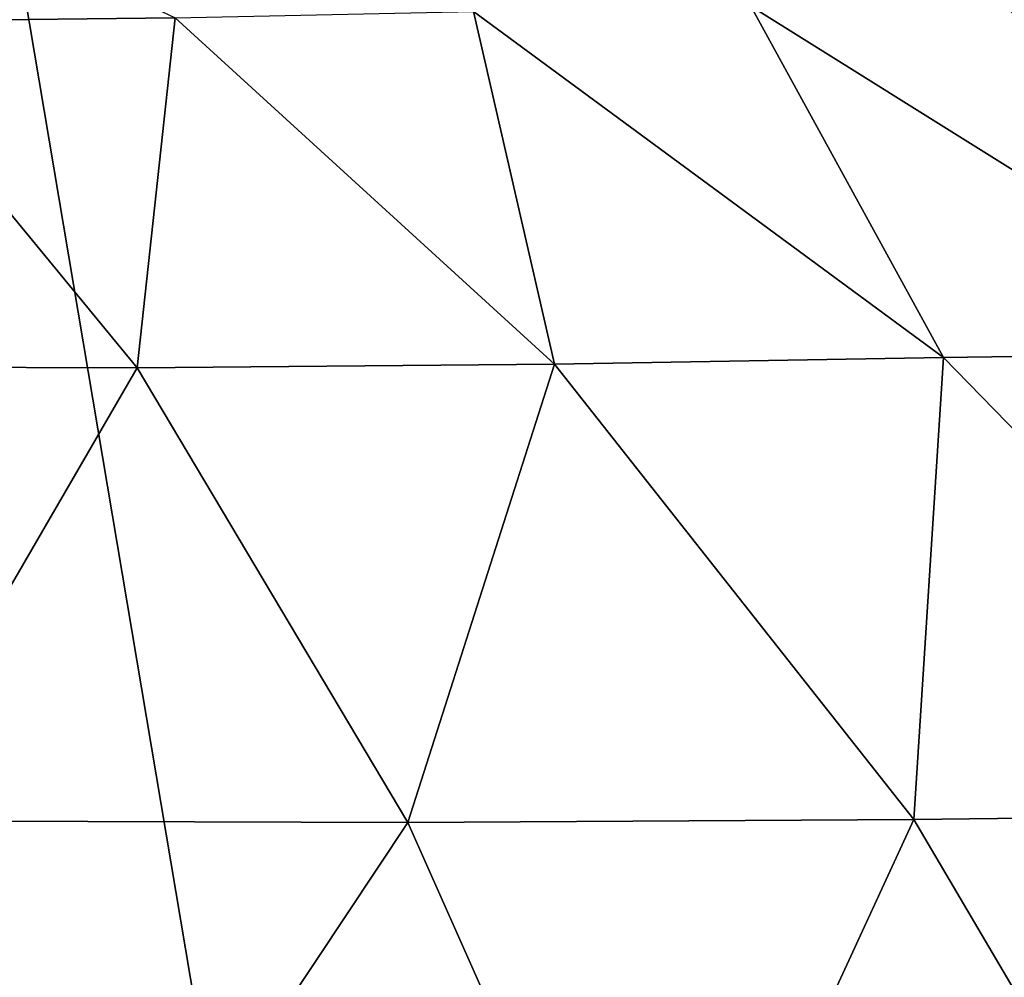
# Model space of a CAD drawing. Header units: metres. Extents: x -105 to 105, y -71 to 59.
# Tile 54 of 117: x 1.56 to 2.77, y -59.83 to -58.65. Entities that reach past the tile are written whole.
import ezdxf

# ---------------------------------------------------------------- set-up
doc = ezdxf.new("R2010")
doc.units = ezdxf.units.M
doc.layers.add('solid_WAMAS_150_SW0001', color=7, linetype='CONTINUOUS')

msp = doc.modelspace()

# ---------------------------------------------------------------- linework, layer by layer
at = {"layer": 'solid_WAMAS_150_SW0001'}
for points in [[(0, -49.349998, 16.75), (0, -66.428406, 16.75), (2.881112, -66.428406, 16.568834)], [(2.882664, -49.349998, 16.568638), (0, -49.349998, 16.75), (2.881112, -66.428406, 16.568834)], [(1.165555, -58.371555, -84.996765), (1.749701, -58.648865, -85.889427), (1.351439, -58.653439, -86.083038)], [(2.117616, -58.640884, -85.639526), (2.459822, -58.634609, -85.353149), (2.697404, -59.067738, -86.489738)], [(2.459822, -58.634609, -85.353149), (2.771834, -58.630424, -85.034637), (3.142907, -59.061241, -86.126999)], [(2.459822, -58.634609, -85.353149), (3.142907, -59.061241, -86.126999), (2.697404, -59.067738, -86.489738)], [(2.771834, -58.630424, -85.034637), (3.048134, -58.627888, -84.685959), (3.546844, -59.056553, -85.717957)], [(2.771834, -58.630424, -85.034637), (3.546844, -59.056553, -85.717957), (3.142907, -59.061241, -86.126999)], [(1.351439, -58.653439, -86.083038), (1.749701, -58.648865, -85.889427), (1.702978, -59.080151, -87.043602)], [(1.749701, -58.648865, -85.889427), (2.217545, -59.075623, -86.801033), (1.702978, -59.080151, -87.043602)], [(1.749701, -58.648865, -85.889427), (2.117616, -58.640884, -85.639526), (2.217545, -59.075623, -86.801033)], [(2.117616, -58.640884, -85.639526), (2.697404, -59.067738, -86.489738), (2.217545, -59.075623, -86.801033)], [(1.351439, -58.653439, -86.083038), (1.702978, -59.080151, -87.043602), (1.155478, -59.078491, -87.205818)], [(2.697404, -59.067738, -86.489738), (3.142907, -59.061241, -86.126999), (3.245569, -59.630245, -87.274368)], [(1.702978, -59.080151, -87.043602), (2.217545, -59.075623, -86.801033), (2.036791, -59.640915, -87.931793)], [(2.217545, -59.075623, -86.801033), (2.660894, -59.637234, -87.643372), (2.036791, -59.640915, -87.931793)], [(2.217545, -59.075623, -86.801033), (2.697404, -59.067738, -86.489738), (2.660894, -59.637234, -87.643372)], [(2.697404, -59.067738, -86.489738), (3.245569, -59.630245, -87.274368), (2.660894, -59.637234, -87.643372)], [(1.155478, -59.078491, -87.205818), (1.702978, -59.080151, -87.043602), (1.378292, -59.638771, -88.129242)], [(1.702978, -59.080151, -87.043602), (2.036791, -59.640915, -87.931793), (1.378292, -59.638771, -88.129242)], [(2.660894, -59.637234, -87.643372), (3.245569, -59.630245, -87.274368), (3.065952, -60.324932, -88.405495)], [(1.378292, -59.638771, -88.129242), (1.581941, -60.324745, -88.96508), (0.799431, -60.319939, -89.097336)], [(1.378292, -59.638771, -88.129242), (2.036791, -59.640915, -87.931793), (1.581941, -60.324745, -88.96508)], [(2.036791, -59.640915, -87.931793), (2.341904, -60.327564, -88.735764), (1.581941, -60.324745, -88.96508)], [(2.036791, -59.640915, -87.931793), (2.660894, -59.637234, -87.643372), (2.341904, -60.327564, -88.735764)], [(2.660894, -59.637234, -87.643372), (3.065952, -60.324932, -88.405495), (2.341904, -60.327564, -88.735764)]]:
    msp.add_3dface(points, dxfattribs=at)

doc.saveas('drawing.dxf')
